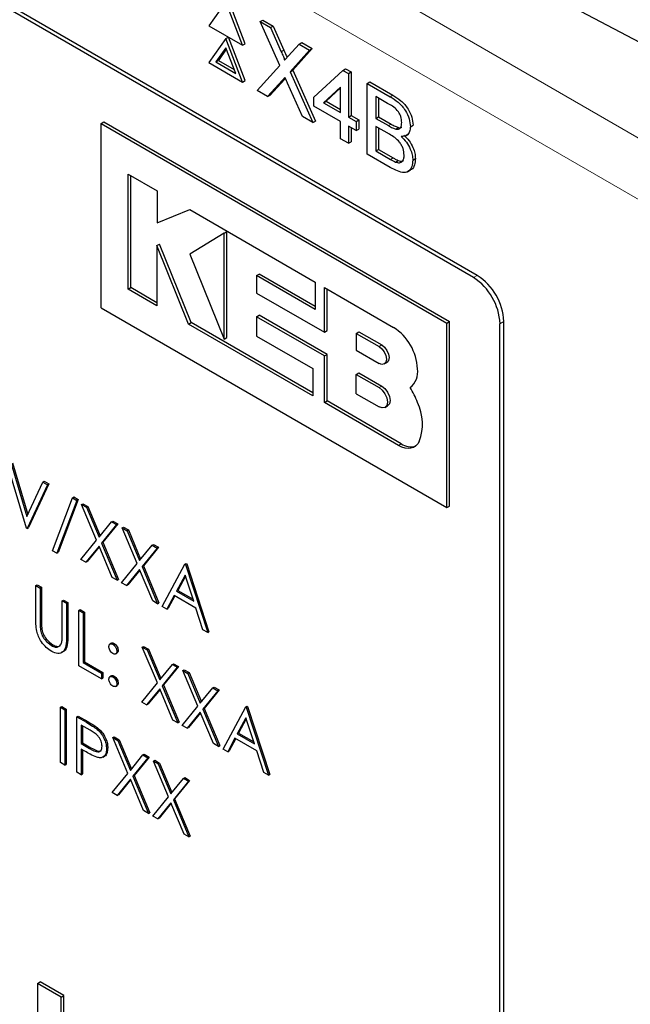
# Paper-space layout 'Blatt4' of a CAD drawing. Header units: millimetres. Extents: x 5 to 418, y 2 to 292.
# Tile 30 of 86: x 139.52 to 142.77, y 152.51 to 157.74. Entities that reach past the tile are written whole.
import ezdxf

# ---------------------------------------------------------------- set-up
doc = ezdxf.new("R2010")
doc.units = ezdxf.units.MM

psp = doc.layouts.new('Blatt4')

# ---------------------------------------------------------------- linework, layer by layer
at = {"color": 7, "linetype": 'Continuous', "lineweight": 18}
for p, q in [((134.0717, 162.1639), (142.9862, 157.0177)), ((142.8448, 156.7728), (133.9303, 161.919)), ((140.9164, 157.5749), (140.9305, 157.5831)), ((140.9206, 157.4213), (140.9347, 157.4294)), ((141.4955, 157.3357), (141.5096, 157.3439)), ((141.4866, 157.1819), (141.5008, 157.1901)), ((141.4965, 157.0028), (141.5107, 157.011)), ((141.9382, 156.3746), (141.9584, 156.3862)), ((142.0796, 156.1296), (142.0998, 156.1413)), ((141.4364, 156.0082), (141.4506, 156.0164)), ((141.4364, 155.7902), (141.4506, 155.7983)), ((141.5406, 155.4826), (141.5547, 155.4908)), ((139.6338, 154.5486), (139.6409, 154.5527)), ((139.7742, 154.4662), (139.7812, 154.4702)), ((139.8796, 154.0113), (139.8866, 154.0154)), ((139.897, 153.8724), (139.9041, 153.8765))]:
    psp.add_line(p, q, dxfattribs=at)
at = {"color": 7, "linetype": 'Continuous', "lineweight": 25}
for p, q in [((141.9584, 156.3862), (134.8166, 160.5091)), ((141.9382, 156.3746), (134.8671, 160.4566)), ((138.6877, 159.8002), (145.4044, 156.2674)), ((140.7249, 157.6172), (140.6351, 157.8487)), ((140.621, 157.8406), (140.5312, 157.7128)), ((140.7108, 157.6091), (140.621, 157.8406)), ((140.5312, 157.7128), (140.7108, 157.6091)), ((140.8044, 157.7347), (140.8185, 157.7429)), ((140.9079, 157.5014), (140.8044, 157.7347)), ((140.8044, 157.7347), (140.8596, 157.7028)), ((140.8185, 157.7429), (140.8738, 157.711)), ((140.8596, 157.7028), (140.8738, 157.711)), ((140.8596, 157.7028), (140.9164, 157.5749)), ((140.8738, 157.711), (140.9305, 157.5831)), ((140.621, 157.6446), (140.5312, 157.5168)), ((140.621, 157.6446), (140.6351, 157.6528)), ((140.7108, 157.4131), (140.621, 157.6446)), ((140.7249, 157.4213), (140.6351, 157.6528)), ((140.621, 157.5956), (140.5679, 157.5201)), ((140.624, 157.5879), (140.5821, 157.5283)), ((140.6741, 157.4588), (140.621, 157.5956)), ((140.7108, 157.6091), (140.7249, 157.6172)), ((140.9545, 157.5529), (141.011, 157.6154)), ((141.0812, 157.5912), (140.9777, 157.4769)), ((141.011, 157.6154), (141.0252, 157.6236)), ((141.011, 157.6154), (141.0671, 157.583)), ((141.0252, 157.6236), (141.0812, 157.5912)), ((141.0671, 157.583), (141.0812, 157.5912)), ((141.0671, 157.583), (140.9635, 157.4687)), ((140.5312, 157.5168), (140.7108, 157.4131)), ((140.5679, 157.5201), (140.5821, 157.5283)), ((140.5679, 157.5201), (140.6741, 157.4588)), ((140.5821, 157.5283), (140.6659, 157.4799)), ((140.7877, 157.3687), (140.9079, 157.5014)), ((141.2444, 157.4758), (141.2586, 157.484)), ((141.2586, 157.484), (141.2878, 157.4671)), ((140.9381, 157.4332), (140.9347, 157.4294)), ((140.9635, 157.4687), (140.9777, 157.4769)), ((140.9635, 157.4687), (141.0838, 157.1978)), ((140.9777, 157.4769), (141.0979, 157.206)), ((141.0901, 157.3338), (141.2444, 157.4758)), ((141.2444, 157.4758), (141.2736, 157.459)), ((141.2736, 157.459), (141.2878, 157.4671)), ((141.2736, 157.459), (141.2736, 157.2278)), ((141.2878, 157.4671), (141.2878, 157.236)), ((140.7108, 157.4131), (140.7249, 157.4213)), ((140.9206, 157.4213), (140.8437, 157.3364)), ((140.9347, 157.4294), (140.8578, 157.3446)), ((141.0284, 157.2297), (140.9493, 157.4082)), ((141.2319, 157.3872), (141.1416, 157.304)), ((141.2319, 157.3823), (141.1558, 157.3122)), ((141.2319, 157.2519), (141.2319, 157.3872)), ((141.3737, 157.406), (141.3879, 157.4142)), ((141.3737, 157.0304), (141.3737, 157.406)), ((141.3737, 157.406), (141.4955, 157.3357)), ((141.3879, 157.4142), (141.5096, 157.3439)), ((140.8437, 157.3364), (140.7877, 157.3687)), ((140.8437, 157.3364), (140.8578, 157.3446)), ((141.0901, 157.2856), (141.0901, 157.3338)), ((141.4816, 157.3004), (141.4196, 157.3362)), ((141.4196, 157.3362), (141.4196, 157.2206)), ((141.4337, 157.328), (141.4337, 157.2288)), ((141.2319, 157.2038), (141.0901, 157.2856)), ((141.1416, 157.304), (141.1558, 157.3122)), ((141.1416, 157.304), (141.2319, 157.2519)), ((141.1558, 157.3122), (141.2319, 157.2682)), ((141.0838, 157.1978), (141.0284, 157.2297)), ((141.2736, 157.2278), (141.2878, 157.236)), ((141.2736, 157.2278), (141.3153, 157.2038)), ((141.2878, 157.236), (141.3295, 157.2119)), ((141.4196, 157.2206), (141.4337, 157.2288)), ((141.4196, 157.2206), (141.4866, 157.1819)), ((141.4337, 157.2288), (141.5008, 157.1901)), ((139.9591, 157.1938), (139.9733, 157.202)), ((139.9591, 156.2139), (139.9591, 157.1938)), ((139.9591, 157.1938), (141.7976, 156.1325)), ((139.9733, 157.202), (141.8117, 156.1406)), ((141.0838, 157.1978), (141.0979, 157.206)), ((141.2319, 157.1123), (141.2319, 157.2038)), ((141.3153, 157.1556), (141.2736, 157.1797)), ((141.2736, 157.1797), (141.2736, 157.0882)), ((141.2878, 157.1715), (141.2878, 157.0964)), ((141.3153, 157.2038), (141.3295, 157.2119)), ((141.3153, 157.2038), (141.3153, 157.1556)), ((141.3295, 157.2119), (141.3295, 157.1638)), ((141.4913, 157.1359), (141.4196, 157.1773)), ((141.4196, 157.1773), (141.4196, 157.0473)), ((141.4337, 157.1691), (141.4337, 157.0554)), ((141.5257, 157.1638), (141.5399, 157.172)), ((141.6031, 157.1763), (141.6172, 157.1844)), ((141.3153, 157.1556), (141.3295, 157.1638)), ((141.5796, 157.1283), (141.5956, 157.1374)), ((141.2736, 157.0882), (141.2319, 157.1123)), ((141.2736, 157.0882), (141.2878, 157.0964)), ((141.4958, 156.9599), (141.3737, 157.0304)), ((141.4196, 157.0473), (141.4337, 157.0554)), ((141.4196, 157.0473), (141.4965, 157.0028)), ((141.4337, 157.0554), (141.5107, 157.011)), ((141.5244, 156.9886), (141.5385, 156.9968)), ((141.6156, 156.9984), (141.6297, 157.0065)), ((140.1023, 156.9247), (140.2553, 156.8363)), ((140.1023, 156.313), (140.1023, 156.9247)), ((140.1164, 156.3211), (140.1164, 156.9165)), ((141.5878, 156.9364), (141.6037, 156.9455)), ((140.2553, 156.8363), (140.2553, 156.665)), ((140.2553, 156.665), (140.4294, 156.7358)), ((140.4294, 156.7358), (141.0972, 156.3503)), ((140.612, 156.6113), (140.4294, 156.4998)), ((140.612, 156.6113), (140.6261, 156.6195)), ((140.612, 156.0481), (140.612, 156.6113)), ((140.6261, 156.0562), (140.6261, 156.6195)), ((140.2552, 156.5444), (140.2693, 156.5525)), ((140.2552, 156.5444), (140.2552, 156.2247)), ((140.4237, 156.1274), (140.2552, 156.5444)), ((140.4378, 156.1356), (140.2693, 156.5525)), ((140.4294, 156.4998), (140.612, 156.0481)), ((140.7852, 156.3853), (140.7993, 156.3934)), ((140.7852, 156.3853), (140.7852, 156.2926)), ((141.0972, 156.2052), (140.7852, 156.3853)), ((141.0972, 156.2215), (140.7993, 156.3934)), ((141.0972, 156.3503), (141.0972, 156.2052)), ((140.1023, 156.313), (140.1164, 156.3211)), ((140.2552, 156.2247), (140.1023, 156.313)), ((140.2552, 156.241), (140.1164, 156.3211)), ((140.7852, 156.2926), (141.1456, 156.0846)), ((141.1456, 156.0846), (141.1456, 156.3224)), ((141.1456, 156.3224), (141.5137, 156.1099)), ((141.1597, 156.0927), (141.1597, 156.3142)), ((139.9591, 156.2139), (141.7976, 155.1526)), ((140.4237, 156.1274), (140.4378, 156.1356)), ((141.0847, 155.7458), (140.4237, 156.1274)), ((141.0847, 155.7621), (140.4378, 156.1356)), ((140.7853, 156.166), (140.7994, 156.1742)), ((140.7853, 156.166), (140.7853, 156.0636)), ((141.1456, 155.958), (140.7853, 156.166)), ((141.1597, 155.9662), (140.7994, 156.1742)), ((141.7976, 156.1325), (141.8117, 156.1406)), ((141.7976, 155.1526), (141.7976, 156.1325)), ((141.8117, 155.1608), (141.8117, 156.1406)), ((142.0796, 149.5973), (142.0796, 156.1296)), ((142.0998, 149.5273), (142.0998, 156.1413)), ((141.1456, 156.0846), (141.1597, 156.0927)), ((141.3153, 156.0781), (141.3294, 156.0863)), ((141.3153, 156.0781), (141.3153, 155.9885)), ((141.3153, 156.0781), (141.4364, 156.0082)), ((141.3294, 156.0863), (141.4506, 156.0164)), ((140.612, 156.0481), (140.6261, 156.0562)), ((140.7853, 156.0636), (141.0847, 155.8907)), ((141.1456, 155.958), (141.1597, 155.9662)), ((141.1597, 155.7188), (141.1597, 155.9662)), ((141.3153, 155.9885), (141.4364, 155.9185)), ((141.1456, 155.7107), (141.1456, 155.958)), ((141.4639, 155.9158), (141.478, 155.924)), ((141.0847, 155.8907), (141.0847, 155.7458)), ((141.3153, 155.8601), (141.3294, 155.8683)), ((141.3294, 155.8683), (141.4506, 155.7983)), ((141.3153, 155.7576), (141.3153, 155.8601)), ((141.3153, 155.8601), (141.4364, 155.7902)), ((141.3153, 155.7576), (141.4364, 155.6877)), ((141.6011, 155.7908), (141.6015, 155.791)), ((141.1456, 155.7107), (141.1597, 155.7188)), ((141.5406, 155.4826), (141.1456, 155.7107)), ((141.5547, 155.4908), (141.1597, 155.7188)), ((141.4678, 155.6846), (141.4819, 155.6928)), ((139.562, 155.0438), (139.4543, 155.3999)), ((139.4859, 155.3899), (139.5687, 155.116)), ((139.4788, 155.3858), (139.5636, 155.1051)), ((139.5636, 155.1051), (139.6485, 155.2878)), ((139.6485, 155.2878), (139.6556, 155.2919)), ((139.6485, 155.2878), (139.673, 155.2737)), ((139.6556, 155.2919), (139.6801, 155.2778)), ((139.673, 155.2737), (139.5653, 155.0419)), ((139.6801, 155.2778), (139.5724, 155.046)), ((139.673, 155.2737), (139.6801, 155.2778)), ((139.6991, 154.9232), (139.8056, 155.2047)), ((139.8296, 155.1908), (139.7232, 154.9093)), ((139.8367, 155.1949), (139.7302, 154.9134)), ((139.8056, 155.2047), (139.8126, 155.2088)), ((139.8056, 155.2047), (139.8296, 155.1908)), ((139.8126, 155.2088), (139.8367, 155.1949)), ((139.8296, 155.1908), (139.8367, 155.1949)), ((139.8541, 155.1691), (139.8612, 155.1732)), ((139.8541, 155.1691), (139.8805, 155.1539)), ((139.934, 154.979), (139.8541, 155.1691)), ((139.8612, 155.1732), (139.8875, 155.158)), ((139.8805, 155.1539), (139.8875, 155.158)), ((139.8805, 155.1539), (139.9471, 154.9952)), ((139.8875, 155.158), (139.9529, 155.0023)), ((141.7976, 155.1526), (141.8117, 155.1608)), ((139.9471, 154.9952), (140.0138, 155.0769)), ((140.0138, 155.0769), (140.0208, 155.081)), ((140.0138, 155.0769), (140.0401, 155.0617)), ((140.0208, 155.081), (140.0472, 155.0658)), ((139.5653, 155.0419), (139.562, 155.0438)), ((139.5653, 155.0419), (139.5724, 155.046)), ((140.0401, 155.0617), (139.9603, 154.9638)), ((140.0472, 155.0658), (139.9674, 154.9678)), ((140.0401, 155.0617), (140.0472, 155.0658)), ((140.0695, 155.0448), (140.0766, 155.0489)), ((140.0695, 155.0448), (140.0959, 155.0296)), ((140.1494, 154.8546), (140.0695, 155.0448)), ((140.0766, 155.0489), (140.1029, 155.0336)), ((140.0959, 155.0296), (140.1029, 155.0336)), ((140.0959, 155.0296), (140.1625, 154.8708)), ((140.1029, 155.0336), (140.1683, 154.8779)), ((139.8508, 154.877), (139.934, 154.979)), ((139.7232, 154.9093), (139.6991, 154.9232)), ((139.9471, 154.9476), (139.8772, 154.8618)), ((139.9484, 154.9446), (139.8843, 154.8659)), ((140.017, 154.7811), (139.9471, 154.9476)), ((139.9603, 154.9638), (139.9674, 154.9678)), ((139.9603, 154.9638), (140.0434, 154.7659)), ((139.9674, 154.9678), (140.0505, 154.77)), ((140.1625, 154.8708), (140.2292, 154.9526)), ((140.2555, 154.9374), (140.1757, 154.8394)), ((140.2626, 154.9415), (140.1828, 154.8435)), ((140.2292, 154.9526), (140.2362, 154.9567)), ((140.2292, 154.9526), (140.2555, 154.9374)), ((140.2362, 154.9567), (140.2626, 154.9415)), ((140.2555, 154.9374), (140.2626, 154.9415)), ((139.7232, 154.9093), (139.7302, 154.9134)), ((139.8772, 154.8618), (139.8508, 154.877)), ((139.8772, 154.8618), (139.8843, 154.8659)), ((140.0662, 154.7527), (140.1494, 154.8546)), ((140.1625, 154.8233), (140.0926, 154.7375)), ((140.1638, 154.8202), (140.0997, 154.7416)), ((140.2324, 154.6568), (140.1625, 154.8233)), ((140.1757, 154.8394), (140.1828, 154.8435)), ((140.1757, 154.8394), (140.2588, 154.6415)), ((140.1828, 154.8435), (140.2659, 154.6456)), ((140.2833, 154.6274), (140.404, 154.8517)), ((140.404, 154.8517), (140.4111, 154.8557)), ((140.404, 154.8517), (140.4073, 154.8498)), ((140.4073, 154.8498), (140.4144, 154.8539)), ((140.4073, 154.8498), (140.5248, 154.488)), ((140.4111, 154.8557), (140.4144, 154.8539)), ((140.4144, 154.8539), (140.5318, 154.4921)), ((140.0434, 154.7659), (140.017, 154.7811)), ((140.0434, 154.7659), (140.0505, 154.77)), ((140.4054, 154.7936), (140.3593, 154.7079)), ((140.4072, 154.7879), (140.3664, 154.712)), ((140.4503, 154.6554), (140.4054, 154.7936)), ((139.611, 154.7379), (139.618, 154.742)), ((139.611, 154.7379), (139.6338, 154.7247)), ((139.611, 154.5604), (139.611, 154.7379)), ((139.618, 154.742), (139.6409, 154.7288)), ((139.6338, 154.7247), (139.6409, 154.7288)), ((139.6338, 154.7247), (139.6338, 154.5486)), ((139.6409, 154.7288), (139.6409, 154.5527)), ((140.0926, 154.7375), (140.0662, 154.7527)), ((140.0926, 154.7375), (140.0997, 154.7416)), ((140.3593, 154.7079), (140.3664, 154.712)), ((140.3664, 154.712), (140.447, 154.6654)), ((139.7513, 154.6569), (139.7584, 154.661)), ((139.7584, 154.661), (139.7812, 154.6478)), ((140.3469, 154.6849), (140.3082, 154.613)), ((140.3506, 154.6827), (140.3153, 154.6171)), ((140.4623, 154.6183), (140.3469, 154.6849)), ((140.3593, 154.7079), (140.4503, 154.6554)), ((139.7513, 154.6569), (139.7742, 154.6437)), ((139.7513, 154.4808), (139.7513, 154.6569)), ((139.7742, 154.6437), (139.7812, 154.6478)), ((139.7742, 154.6437), (139.7742, 154.4662)), ((139.7812, 154.6478), (139.7812, 154.4702)), ((139.8394, 154.606), (139.8465, 154.6101)), ((139.8394, 154.606), (139.8623, 154.5928)), ((139.8394, 154.3121), (139.8394, 154.606)), ((139.8465, 154.6101), (139.8693, 154.5969)), ((140.2588, 154.6415), (140.2324, 154.6568)), ((140.2588, 154.6415), (140.2659, 154.6456)), ((140.3082, 154.613), (140.2833, 154.6274)), ((140.3082, 154.613), (140.3153, 154.6171)), ((140.4999, 154.5023), (140.4623, 154.6183)), ((139.8623, 154.5928), (139.8693, 154.5969)), ((139.8623, 154.5928), (139.8623, 154.329)), ((139.8693, 154.5969), (139.8693, 154.3331)), ((139.6348, 154.5089), (139.6419, 154.513)), ((140.5248, 154.488), (140.4999, 154.5023)), ((140.5248, 154.488), (140.5318, 154.4921)), ((139.6938, 154.4187), (139.7009, 154.4228)), ((140.0136, 154.4322), (140.0048, 154.4271)), ((140.0205, 154.4261), (140.0276, 154.4302)), ((140.1772, 154.411), (140.1843, 154.4151)), ((140.1772, 154.411), (140.2036, 154.3958)), ((140.2571, 154.2209), (140.1772, 154.411)), ((140.1843, 154.4151), (140.2106, 154.3999)), ((140.2036, 154.3958), (140.2106, 154.3999)), ((140.2036, 154.3958), (140.2702, 154.2371)), ((140.2106, 154.3999), (140.276, 154.2442)), ((140.0346, 154.375), (140.0435, 154.3801)), ((140.0418, 154.3893), (140.0488, 154.3934)), ((139.9602, 154.2424), (139.8394, 154.3121)), ((139.8623, 154.329), (139.8693, 154.3331)), ((139.8623, 154.329), (139.9602, 154.2725)), ((139.8693, 154.3331), (139.9672, 154.2766)), ((140.2702, 154.2371), (140.3369, 154.3188)), ((140.3632, 154.3036), (140.2834, 154.2057)), ((140.3703, 154.3077), (140.2905, 154.2097)), ((140.3369, 154.3188), (140.3439, 154.3229)), ((140.3369, 154.3188), (140.3632, 154.3036)), ((140.3439, 154.3229), (140.3703, 154.3077)), ((140.3632, 154.3036), (140.3703, 154.3077)), ((140.3926, 154.2867), (140.3997, 154.2908)), ((140.3997, 154.2908), (140.426, 154.2755)), ((139.9602, 154.2725), (139.9672, 154.2766)), ((139.9602, 154.2725), (139.9602, 154.2424)), ((139.9602, 154.2424), (139.9672, 154.2464)), ((139.9672, 154.2766), (139.9672, 154.2464)), ((140.0135, 154.2588), (140.0047, 154.2537)), ((140.0205, 154.2527), (140.0276, 154.2568)), ((140.3926, 154.2867), (140.419, 154.2715)), ((140.4725, 154.0965), (140.3926, 154.2867)), ((140.419, 154.2715), (140.426, 154.2755)), ((140.419, 154.2715), (140.4856, 154.1127)), ((140.426, 154.2755), (140.4914, 154.1198)), ((140.0346, 154.2017), (140.0434, 154.2068)), ((140.0418, 154.216), (140.0488, 154.2201)), ((140.1739, 154.1189), (140.2571, 154.2209)), ((140.2702, 154.1895), (140.2003, 154.1037)), ((140.2715, 154.1865), (140.2074, 154.1078)), ((140.3401, 154.023), (140.2702, 154.1895)), ((140.2834, 154.2057), (140.2905, 154.2097)), ((140.2834, 154.2057), (140.3665, 154.0078)), ((140.2905, 154.2097), (140.3736, 154.0119)), ((140.4856, 154.1127), (140.5523, 154.1945)), ((140.5523, 154.1945), (140.5593, 154.1986)), ((140.5523, 154.1945), (140.5786, 154.1793)), ((140.5593, 154.1986), (140.5857, 154.1834)), ((140.5786, 154.1793), (140.4988, 154.0813)), ((140.5857, 154.1834), (140.5059, 154.0854)), ((140.5786, 154.1793), (140.5857, 154.1834)), ((139.7415, 154.091), (139.7486, 154.095)), ((139.7415, 154.091), (139.7644, 154.0778)), ((139.7415, 153.797), (139.7415, 154.091)), ((139.7486, 154.095), (139.7714, 154.0819)), ((139.7644, 154.0778), (139.7714, 154.0819)), ((139.7714, 154.0819), (139.7714, 153.7879)), ((140.2003, 154.1037), (140.1739, 154.1189)), ((140.2003, 154.1037), (140.2074, 154.1078)), ((140.3893, 153.9946), (140.4725, 154.0965)), ((140.4988, 154.0813), (140.5059, 154.0854)), ((140.5059, 154.0854), (140.589, 153.8875)), ((140.6064, 153.8693), (140.7271, 154.0936)), ((140.7271, 154.0936), (140.7342, 154.0976)), ((140.7271, 154.0936), (140.7304, 154.0917)), ((140.7304, 154.0917), (140.7374, 154.0958)), ((140.7304, 154.0917), (140.8479, 153.7299)), ((140.7342, 154.0976), (140.7374, 154.0958)), ((140.7374, 154.0958), (140.8549, 153.734)), ((139.7644, 154.0778), (139.7644, 153.7838)), ((139.8296, 154.0401), (139.8367, 154.0442)), ((139.8296, 154.0401), (139.8796, 154.0113)), ((139.8296, 153.7461), (139.8296, 154.0401)), ((139.8367, 154.0442), (139.8866, 154.0154)), ((140.4856, 154.0652), (140.4157, 153.9794)), ((140.4869, 154.0621), (140.4228, 153.9835)), ((140.5555, 153.8987), (140.4856, 154.0652)), ((140.4988, 154.0813), (140.5819, 153.8834)), ((140.7285, 154.0355), (140.6824, 153.9498)), ((140.7303, 154.0298), (140.6895, 153.9539)), ((140.7734, 153.8973), (140.7285, 154.0355)), ((139.899, 153.9699), (139.8525, 153.9968)), ((139.8525, 153.9968), (139.8525, 153.8988)), ((139.8595, 153.9927), (139.8595, 153.9028)), ((139.9375, 153.9734), (139.9446, 153.9775)), ((140.3665, 154.0078), (140.3401, 154.023)), ((140.3665, 154.0078), (140.3736, 154.0119)), ((140.4157, 153.9794), (140.3893, 153.9946)), ((140.4157, 153.9794), (140.4228, 153.9835)), ((140.0205, 153.9299), (140.0276, 153.934)), ((140.0205, 153.9299), (140.0469, 153.9147)), ((140.1004, 153.7397), (140.0205, 153.9299)), ((140.0276, 153.934), (140.054, 153.9187)), ((140.67, 153.9268), (140.6313, 153.8549)), ((140.6737, 153.9246), (140.6384, 153.859)), ((140.7854, 153.8602), (140.67, 153.9268)), ((140.6824, 153.9498), (140.6895, 153.9539)), ((140.6824, 153.9498), (140.7734, 153.8973)), ((140.6895, 153.9539), (140.7701, 153.9073)), ((139.8525, 153.8988), (139.8595, 153.9028)), ((139.8525, 153.8988), (139.897, 153.8724)), ((139.8595, 153.9028), (139.9041, 153.8765)), ((139.9863, 153.8708), (139.9934, 153.8749)), ((140.0469, 153.9147), (140.054, 153.9187)), ((140.0469, 153.9147), (140.1136, 153.7559)), ((140.054, 153.9187), (140.1194, 153.763)), ((140.5819, 153.8834), (140.5555, 153.8987)), ((140.5819, 153.8834), (140.589, 153.8875)), ((139.8707, 153.8581), (139.8525, 153.8686)), ((139.8525, 153.8686), (139.8525, 153.7329)), ((139.8595, 153.8645), (139.8595, 153.737)), ((139.9676, 153.8263), (139.9765, 153.8314)), ((140.1136, 153.7559), (140.1802, 153.8377)), ((140.2066, 153.8225), (140.1268, 153.7245)), ((140.2136, 153.8266), (140.1338, 153.7286)), ((140.1802, 153.8377), (140.1873, 153.8418)), ((140.1802, 153.8377), (140.2066, 153.8225)), ((140.1873, 153.8418), (140.2136, 153.8266)), ((140.2066, 153.8225), (140.2136, 153.8266)), ((140.6313, 153.8549), (140.6064, 153.8693)), ((140.6313, 153.8549), (140.6384, 153.859)), ((140.823, 153.7442), (140.7854, 153.8602)), ((139.7644, 153.7838), (139.7415, 153.797)), ((139.7644, 153.7838), (139.7714, 153.7879)), ((140.2359, 153.8055), (140.243, 153.8096)), ((140.2359, 153.8055), (140.2623, 153.7903)), ((140.3158, 153.6154), (140.2359, 153.8055)), ((140.243, 153.8096), (140.2694, 153.7944)), ((140.2623, 153.7903), (140.2694, 153.7944)), ((140.2623, 153.7903), (140.329, 153.6316)), ((140.2694, 153.7944), (140.3348, 153.6387)), ((139.8525, 153.7329), (139.8296, 153.7461)), ((139.8525, 153.7329), (139.8595, 153.737)), ((140.0173, 153.6378), (140.1004, 153.7397)), ((140.1268, 153.7245), (140.1338, 153.7286)), ((140.1268, 153.7245), (140.2098, 153.5266)), ((140.1338, 153.7286), (140.2169, 153.5307)), ((140.3956, 153.7134), (140.4027, 153.7174)), ((140.4027, 153.7174), (140.429, 153.7022)), ((140.8479, 153.7299), (140.823, 153.7442)), ((140.8479, 153.7299), (140.8549, 153.734)), ((140.1136, 153.7084), (140.0436, 153.6226)), ((140.1148, 153.7053), (140.0507, 153.6267)), ((140.1835, 153.5419), (140.1136, 153.7084)), ((140.329, 153.6316), (140.3956, 153.7134)), ((140.422, 153.6981), (140.3422, 153.6002)), ((140.429, 153.7022), (140.3492, 153.6043)), ((140.3956, 153.7134), (140.422, 153.6981)), ((140.422, 153.6981), (140.429, 153.7022)), ((140.0436, 153.6226), (140.0173, 153.6378)), ((140.0436, 153.6226), (140.0507, 153.6267)), ((140.2327, 153.5135), (140.3158, 153.6154)), ((140.329, 153.584), (140.259, 153.4982)), ((140.3302, 153.581), (140.2661, 153.5023)), ((140.3989, 153.4175), (140.329, 153.584)), ((140.3422, 153.6002), (140.3492, 153.6043)), ((140.3422, 153.6002), (140.4252, 153.4023)), ((140.3492, 153.6043), (140.4323, 153.4064)), ((140.2098, 153.5266), (140.1835, 153.5419)), ((140.2098, 153.5266), (140.2169, 153.5307)), ((140.259, 153.4982), (140.2327, 153.5135)), ((140.259, 153.4982), (140.2661, 153.5023)), ((140.4252, 153.4023), (140.3989, 153.4175)), ((140.4252, 153.4023), (140.4323, 153.4064)), ((139.6202, 152.6235), (139.6343, 152.6317)), ((139.7461, 152.5508), (139.6202, 152.6235)), ((139.6202, 152.6235), (139.6202, 152.1336)), ((139.7602, 152.559), (139.6343, 152.6317)), ((139.7461, 152.5508), (139.7602, 152.559)), ((139.7461, 152.0609), (139.7461, 152.5508)), ((139.7602, 152.0691), (139.7602, 152.559))]:
    psp.add_line(p, q, dxfattribs=at)
at = {"color": 7, "linetype": 'Continuous', "lineweight": 25, "flags": 128}
for points in [[(141.4364, 156.0082), (141.4513, 155.9962), (141.4639, 155.9792), (141.4723, 155.9598), (141.4752, 155.9409), (141.4723, 155.9255), (141.4639, 155.9158), (141.4513, 155.9134), (141.4364, 155.9185)], [(141.4506, 156.0164), (141.4654, 156.0044), (141.478, 155.9874), (141.4864, 155.968), (141.4894, 155.9491), (141.4864, 155.9337), (141.478, 155.924), (141.478, 155.924)], [(141.4364, 155.7902), (141.4534, 155.7765), (141.4678, 155.757), (141.4774, 155.7349), (141.4808, 155.7133), (141.4774, 155.6957), (141.4678, 155.6846), (141.4534, 155.6818), (141.4364, 155.6877)], [(141.4506, 155.7983), (141.4675, 155.7846), (141.4819, 155.7652), (141.4916, 155.743), (141.4949, 155.7215), (141.4916, 155.7038), (141.4819, 155.6928), (141.4819, 155.6928)], [(141.6496, 155.5042), (141.6418, 155.4907), (141.6319, 155.48), (141.6199, 155.4723), (141.6062, 155.4678), (141.5911, 155.4666), (141.5749, 155.4687), (141.5579, 155.4741), (141.5406, 155.4826)]]:
    psp.add_lwpolyline(points, dxfattribs=at)
at = {"color": 7, "linetype": 'Continuous', "lineweight": 25}
for centre, radius, start, end in [((141.7928, 156.1273), 0.3074, 2.6055, 57.3945), ((141.7726, 156.1156), 0.3074, 2.6055, 57.3945), ((141.3648, 155.8772), 0.2762, 2.6055, 57.3945), ((141.5408, 155.8724), 0.1014, 306.49, 9.8709), ((141.28, 155.5812), 0.3835, 19.8361, 33.1349), ((141.411, 155.5978), 0.2563, 338.5903, 26.3014), ((141.6051, 155.5647), 0.0894, 235.721, 286.5942)]:
    psp.add_arc(centre, radius, start, end, dxfattribs=at)
for points, knots in [([(140.9164, 157.5749), (140.92, 157.5664), (140.9251, 157.5546), (140.9314, 157.5392), (140.9326, 157.5327), (140.9332, 157.5294)], [0, 0, 0, 0, 0.561277, 0.781763, 1, 1, 1, 1]), ([(140.9305, 157.5831), (140.9341, 157.5746), (140.9391, 157.5628), (140.9448, 157.5494), (140.9458, 157.5448), (140.946, 157.5435)], [0, 0, 0, 0, 0.646868, 0.900977, 1, 1, 1, 1]), ([(140.9332, 157.5294), (140.9372, 157.5338), (140.9443, 157.5416), (140.9514, 157.5494), (140.9545, 157.5529)], [0, 0, 0, 0, 0.56, 1, 1, 1, 1]), ([(140.9359, 157.4382), (140.933, 157.4351), (140.9279, 157.4295), (140.9228, 157.4238), (140.9206, 157.4213)], [0, 0, 0, 0, 0.560002, 1, 1, 1, 1]), ([(140.9493, 157.4082), (140.9468, 157.4138), (140.9423, 157.4238), (140.9379, 157.4338), (140.9359, 157.4382)], [0, 0, 0, 0, 0.56, 1, 1, 1, 1]), ([(141.4955, 157.3357), (141.5099, 157.3268), (141.5387, 157.3091), (141.5763, 157.2668), (141.5986, 157.2179), (141.6016, 157.1901), (141.6031, 157.1763)], [0, 0, 0, 0, 0.281116, 0.560026, 0.780112, 1, 1, 1, 1]), ([(141.5096, 157.3439), (141.5241, 157.335), (141.5528, 157.3173), (141.5904, 157.275), (141.6127, 157.226), (141.6157, 157.1983), (141.6172, 157.1844)], [0, 0, 0, 0, 0.281116, 0.560026, 0.780112, 1, 1, 1, 1]), ([(141.5572, 157.1981), (141.5562, 157.2088), (141.5548, 157.225), (141.5448, 157.248), (141.5227, 157.2785), (141.4999, 157.2907), (141.4816, 157.3004)], [0, 0, 0, 0, 0.249512, 0.375019, 0.500244, 1, 1, 1, 1]), ([(141.4866, 157.1819), (141.494, 157.1777), (141.5072, 157.1701), (141.5201, 157.1657), (141.5257, 157.1638)], [0, 0, 0, 0, 0.560393, 1, 1, 1, 1]), ([(141.5008, 157.1901), (141.5082, 157.1858), (141.5213, 157.1782), (141.5342, 157.1739), (141.5399, 157.172)], [0, 0, 0, 0, 0.560393, 1, 1, 1, 1]), ([(141.5257, 157.1638), (141.5309, 157.1632), (141.5413, 157.1621), (141.5548, 157.1725), (141.5563, 157.1884), (141.5572, 157.1981)], [0, 0, 0, 0, 0.280869, 0.561063, 1, 1, 1, 1]), ([(141.5399, 157.172), (141.5453, 157.1709), (141.5526, 157.1696), (141.5572, 157.1737), (141.5583, 157.1747)], [0, 0, 0, 0, 0.7537649, 1, 1, 1, 1]), ([(141.6031, 157.1763), (141.6022, 157.1671), (141.6003, 157.1487), (141.5846, 157.1268), (141.5658, 157.1248), (141.5543, 157.1236)], [0, 0, 0, 0, 0.280336, 0.5608, 1, 1, 1, 1]), ([(141.5697, 157.0256), (141.5687, 157.0369), (141.5672, 157.0539), (141.5566, 157.0779), (141.5345, 157.1107), (141.5105, 157.1247), (141.4913, 157.1359)], [0, 0, 0, 0, 0.249802, 0.375546, 0.501154, 1, 1, 1, 1]), ([(141.5543, 157.1236), (141.5637, 157.1142), (141.5826, 157.0954), (141.6026, 157.0602), (141.614, 157.0266), (141.615, 157.0078), (141.6156, 156.9984)], [0, 0, 0, 0, 0.280211, 0.55967, 0.779709, 1, 1, 1, 1]), ([(141.5684, 157.1318), (141.5779, 157.1224), (141.5967, 157.1035), (141.6168, 157.0684), (141.6281, 157.0347), (141.6292, 157.0159), (141.6297, 157.0065)], [0, 0, 0, 0, 0.280211, 0.55967, 0.779709, 1, 1, 1, 1]), ([(141.5244, 156.9886), (141.5315, 156.9865), (141.5458, 156.9823), (141.5609, 156.9908), (141.5687, 157.0063), (141.5694, 157.0192), (141.5697, 157.0256)], [0, 0, 0, 0, 0.28029, 0.559018, 0.779402, 1, 1, 1, 1]), ([(141.6156, 156.9984), (141.6146, 156.9866), (141.6125, 156.963), (141.5967, 156.9386), (141.5588, 156.9263), (141.5218, 156.9461), (141.4958, 156.9599)], [0, 0, 0, 0, 0.1871427, 0.3743187, 0.5607862, 1, 1, 1, 1]), ([(141.4965, 157.0028), (141.5018, 156.9998), (141.5111, 156.9944), (141.5203, 156.9904), (141.5244, 156.9886)], [0, 0, 0, 0, 0.560099, 1, 1, 1, 1]), ([(141.5107, 157.011), (141.5159, 157.008), (141.5252, 157.0026), (141.5344, 156.9985), (141.5385, 156.9968)], [0, 0, 0, 0, 0.560099, 1, 1, 1, 1]), ([(141.5385, 156.9968), (141.5459, 156.9942), (141.5571, 156.9903), (141.5647, 156.9955), (141.5673, 156.9973)], [0, 0, 0, 0, 0.658905, 1, 1, 1, 1]), ([(141.6297, 157.0065), (141.6286, 156.995), (141.6263, 156.9719), (141.6158, 156.9509), (141.605, 156.9479), (141.6029, 156.9473)], [0, 0, 0, 0, 0.444756, 0.889591, 1, 1, 1, 1]), ([(139.6155, 154.4958), (139.6139, 154.5082), (139.611, 154.5304), (139.611, 154.5512), (139.611, 154.5604)], [0, 0, 0, 0, 0.559499, 1, 1, 1, 1]), ([(139.6409, 154.5527), (139.6409, 154.5454), (139.6408, 154.5323), (139.6416, 154.5189), (139.6419, 154.513)], [0, 0, 0, 0, 0.560124, 1, 1, 1, 1]), ([(139.6338, 154.5486), (139.6338, 154.5413), (139.6338, 154.5283), (139.6345, 154.5148), (139.6348, 154.5089)], [0, 0, 0, 0, 0.560124, 1, 1, 1, 1]), ([(139.6348, 154.5089), (139.6365, 154.499), (139.6397, 154.4792), (139.6615, 154.4435), (139.6815, 154.4281), (139.6938, 154.4187)], [0, 0, 0, 0, 0.281057, 0.560821, 1, 1, 1, 1]), ([(139.6419, 154.513), (139.6435, 154.5031), (139.6468, 154.4832), (139.6686, 154.4475), (139.6886, 154.4322), (139.7009, 154.4228)], [0, 0, 0, 0, 0.281057, 0.560821, 1, 1, 1, 1]), ([(139.6951, 154.3879), (139.6854, 154.3942), (139.6661, 154.4069), (139.6417, 154.4355), (139.6239, 154.4664), (139.6183, 154.486), (139.6155, 154.4958)], [0, 0, 0, 0, 0.280221, 0.559914, 0.779952, 1, 1, 1, 1]), ([(139.7742, 154.4662), (139.7739, 154.4499), (139.7735, 154.4176), (139.7581, 154.383), (139.7285, 154.3727), (139.7062, 154.3828), (139.6951, 154.3879)], [0, 0, 0, 0, 0.281655, 0.560111, 0.78008, 1, 1, 1, 1]), ([(139.7812, 154.4702), (139.7809, 154.4543), (139.7802, 154.4225), (139.7683, 154.3891), (139.7517, 154.3858), (139.7467, 154.3848)], [0, 0, 0, 0, 0.41567, 0.82662, 1, 1, 1, 1]), ([(139.7487, 154.4366), (139.7497, 154.4445), (139.7514, 154.4587), (139.7513, 154.474), (139.7513, 154.4808)], [0, 0, 0, 0, 0.559624, 1, 1, 1, 1]), ([(139.6938, 154.4187), (139.7008, 154.4156), (139.7148, 154.4092), (139.7318, 154.4118), (139.7434, 154.4215), (139.7469, 154.4316), (139.7487, 154.4366)], [0, 0, 0, 0, 0.279787, 0.559377, 0.779569, 1, 1, 1, 1]), ([(139.7009, 154.4228), (139.7078, 154.4198), (139.7216, 154.4137), (139.7355, 154.4142), (139.7403, 154.4185), (139.7407, 154.419)], [0, 0, 0, 0, 0.473792, 0.947251, 1, 1, 1, 1]), ([(139.9993, 154.4138), (139.9997, 154.4172), (140.0005, 154.424), (140.0063, 154.4286), (140.0132, 154.4295), (140.0181, 154.4272), (140.0205, 154.4261)], [0, 0, 0, 0, 0.279585, 0.559454, 0.779697, 1, 1, 1, 1]), ([(140.0205, 154.3771), (140.0174, 154.3793), (140.0112, 154.3838), (140.0042, 154.3944), (140, 154.4049), (139.9996, 154.4109), (139.9993, 154.4138)], [0, 0, 0, 0, 0.279647, 0.559299, 0.779615, 1, 1, 1, 1]), ([(140.013, 154.4313), (140.0134, 154.4317), (140.0152, 154.4335), (140.0204, 154.4334), (140.0252, 154.4313), (140.0276, 154.4302)], [0, 0, 0, 0, 0.111363, 0.55562, 1, 1, 1, 1]), ([(140.0205, 154.4261), (140.0237, 154.4239), (140.03, 154.4194), (140.0368, 154.4087), (140.0412, 154.3982), (140.0416, 154.3923), (140.0418, 154.3893)], [0, 0, 0, 0, 0.279602, 0.559212, 0.779475, 1, 1, 1, 1]), ([(140.0276, 154.4302), (140.0308, 154.4279), (140.037, 154.4235), (140.0439, 154.4128), (140.0482, 154.4023), (140.0486, 154.3964), (140.0488, 154.3934)], [0, 0, 0, 0, 0.279602, 0.559212, 0.779475, 1, 1, 1, 1]), ([(140.0418, 154.3893), (140.0414, 154.3859), (140.0407, 154.3791), (140.0349, 154.3745), (140.0279, 154.3735), (140.023, 154.3759), (140.0205, 154.3771)], [0, 0, 0, 0, 0.279517, 0.559326, 0.779544, 1, 1, 1, 1]), ([(140.0488, 154.3934), (140.0485, 154.3899), (140.048, 154.3836), (140.0441, 154.3811), (140.0423, 154.38)], [0, 0, 0, 0, 0.556603, 1, 1, 1, 1]), ([(139.9993, 154.2405), (139.9997, 154.2439), (140.0005, 154.2507), (140.0062, 154.2553), (140.0132, 154.2562), (140.0181, 154.2539), (140.0205, 154.2527)], [0, 0, 0, 0, 0.279576, 0.559284, 0.779552, 1, 1, 1, 1]), ([(140.0205, 154.2037), (140.0174, 154.206), (140.0112, 154.2105), (140.0043, 154.2211), (140, 154.2316), (139.9996, 154.2375), (139.9993, 154.2405)], [0, 0, 0, 0, 0.279581, 0.559143, 0.779575, 1, 1, 1, 1]), ([(140.0129, 154.258), (140.0133, 154.2583), (140.0151, 154.2602), (140.0204, 154.2601), (140.0252, 154.2579), (140.0276, 154.2568)], [0, 0, 0, 0, 0.116538, 0.55809, 1, 1, 1, 1]), ([(140.0205, 154.2527), (140.0237, 154.2505), (140.03, 154.2461), (140.0368, 154.2354), (140.0412, 154.2249), (140.0416, 154.2189), (140.0418, 154.216)], [0, 0, 0, 0, 0.2796016, 0.559212, 0.7794752, 1, 1, 1, 1]), ([(140.0276, 154.2568), (140.0308, 154.2546), (140.037, 154.2501), (140.0439, 154.2394), (140.0482, 154.2289), (140.0486, 154.223), (140.0488, 154.2201)], [0, 0, 0, 0, 0.2796016, 0.559212, 0.7794752, 1, 1, 1, 1]), ([(140.0418, 154.216), (140.0414, 154.2126), (140.0407, 154.2058), (140.0349, 154.2012), (140.0279, 154.2002), (140.023, 154.2026), (140.0205, 154.2037)], [0, 0, 0, 0, 0.279469, 0.559358, 0.779674, 1, 1, 1, 1]), ([(140.0488, 154.2201), (140.0485, 154.2166), (140.048, 154.2103), (140.044, 154.2078), (140.0423, 154.2066)], [0, 0, 0, 0, 0.554441, 1, 1, 1, 1]), ([(139.8796, 154.0113), (139.8904, 154.005), (139.9099, 153.9939), (139.9291, 153.9796), (139.9375, 153.9734)], [0, 0, 0, 0, 0.5603137, 1, 1, 1, 1]), ([(139.8866, 154.0154), (139.8975, 154.0091), (139.9169, 153.998), (139.9362, 153.9837), (139.9446, 153.9775)], [0, 0, 0, 0, 0.560314, 1, 1, 1, 1]), ([(139.9446, 153.9775), (139.9523, 153.9698), (139.9678, 153.9544), (139.9838, 153.9253), (139.9922, 153.8978), (139.993, 153.8825), (139.9934, 153.8749)], [0, 0, 0, 0, 0.279705, 0.559381, 0.779509, 1, 1, 1, 1]), ([(139.9634, 153.8839), (139.9623, 153.893), (139.9605, 153.9067), (139.9512, 153.9253), (139.9332, 153.9506), (139.9142, 153.9613), (139.899, 153.9699)], [0, 0, 0, 0, 0.248969, 0.374729, 0.500383, 1, 1, 1, 1]), ([(139.9375, 153.9734), (139.9453, 153.9657), (139.9607, 153.9503), (139.9767, 153.9212), (139.9852, 153.8937), (139.9859, 153.8785), (139.9863, 153.8708)], [0, 0, 0, 0, 0.279705, 0.559381, 0.779509, 1, 1, 1, 1]), ([(139.897, 153.8724), (139.9126, 153.8634), (139.932, 153.8521), (139.9508, 153.856), (139.9605, 153.8638), (139.9623, 153.8759), (139.9634, 153.8839)], [0, 0, 0, 0, 0.499721, 0.62535, 0.751083, 1, 1, 1, 1]), ([(139.9041, 153.8765), (139.9193, 153.8679), (139.9383, 153.8572), (139.9554, 153.8589), (139.958, 153.8611), (139.9582, 153.8613)], [0, 0, 0, 0, 0.782951, 0.979784, 1, 1, 1, 1]), ([(139.9934, 153.8749), (139.9926, 153.8658), (139.9912, 153.8476), (139.9829, 153.8333), (139.9758, 153.8313), (139.9755, 153.8312)], [0, 0, 0, 0, 0.486653, 0.971789, 1, 1, 1, 1]), ([(139.9355, 153.8255), (139.9234, 153.8307), (139.9019, 153.84), (139.8802, 153.8526), (139.8707, 153.8581)], [0, 0, 0, 0, 0.559694, 1, 1, 1, 1]), ([(139.9863, 153.8708), (139.9857, 153.8615), (139.9845, 153.8428), (139.9717, 153.8266), (139.9544, 153.8214), (139.9418, 153.8241), (139.9355, 153.8255)], [0, 0, 0, 0, 0.280099, 0.559324, 0.779458, 1, 1, 1, 1])]:
    psp.add_open_spline(points, degree=3, knots=knots, dxfattribs=at)

doc.saveas('drawing.dxf')
